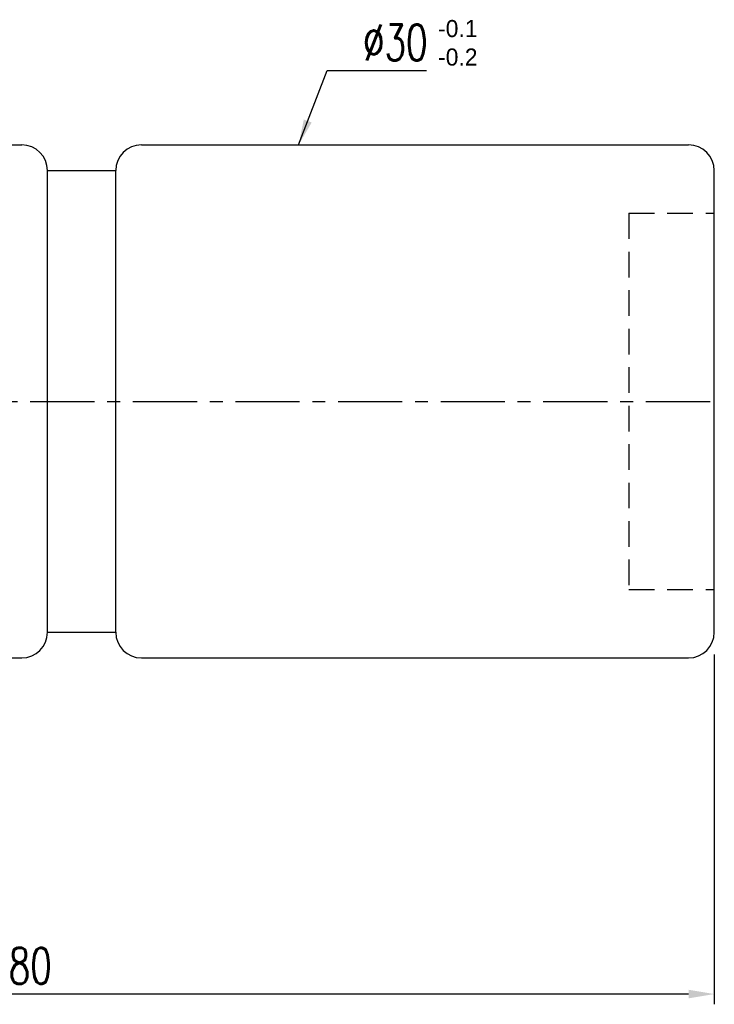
# Model space of a CAD drawing. Extents: x 15 to 593, y 42 to 145.
# Tile 59 of 59: x 152 to 192, y 66 to 124. Entities that reach past the tile are written whole.
import ezdxf

# ---------------------------------------------------------------- set-up
doc = ezdxf.new("R2010")
doc.units = 0
doc.header["$LTSCALE"] = 3
doc.header["$MEASUREMENT"] = 0
doc.header["$PDMODE"] = 1
doc.linetypes.add('CENTER', pattern=[2, 1.25, -0.25, 0.25, -0.25])
doc.linetypes.add('DASHED', pattern=[0.75, 0.5, -0.25])
doc.layers.get('DEFPOINTS').update_dxf_attribs({"linetype": 'CONTINUOUS'})
for name, color, linetype in [('CL', 1, 'CENTER'), ('DIM', 4, 'CONTINUOUS'), ('HID', 2, 'DASHED'), ('OUT', 3, 'CONTINUOUS')]:
    doc.layers.add(name, color=color, linetype=linetype)
doc.styles.add('DIM-7', font='SIMPLEX.shx', dxfattribs={"width": 0.7, "bigfont": 'chineset.shx'})
doc.dimstyles.new('CNS', dxfattribs={"dimtxt": 3.5, "dimasz": 2.5, "dimexe": 1, "dimexo": 1.5, "dimgap": 0.09, "dimtad": 0, "dimdsep": 46, "dimtxsty": 'DIM-7', "dimcen": 0.09, "dimclrd": 1, "dimclre": 1, "dimclrt": 4, "dimadec": 0, "dimazin": 0, "dimtfac": 1, "dimtix": 1, "dimtmove": 2, "dimatfit": 3, "dimfxl": 1, "dimtvp": 0.971429, "dimtolj": 1, "dimarcsym": 0})

# ---------------------------------------------------------------- blocks, each defined once
blk = doc.blocks.new('*D5')
at = {"layer": 'DEFPOINTS', "color": 0, "transparency": 16777216}
for p in [(192.235, 87.515), (112.235, 78.415), (112.235, 66.763)]:
    blk.add_point(p, dxfattribs=at)
at = {"layer": 'DIM', "color": 0, "lineweight": -2, "transparency": 16777216}
for p, q in [((192.235, 86.615), (192.235, 66.163)), ((112.235, 77.515), (112.235, 66.163)), ((190.735, 66.763), (113.735, 66.763))]:
    blk.add_line(p, q, dxfattribs=at)
at = {"layer": 'DIM', "color": 0, "transparency": 16777216}
for points in [[(113.735, 67.013), (113.735, 66.513), (112.235, 66.763)], [(190.735, 67.013), (190.735, 66.513), (192.235, 66.763)]]:
    blk.add_solid(points, dxfattribs=at)
at = {"layer": 'DIM', "color": 0, "transparency": 16777216, "insert": (152.235, 68.413), "char_height": 2.1, "attachment_point": 5, "style": 'DIM-7'}
blk.add_mtext('\\A1;80', dxfattribs=at)

msp = doc.modelspace()

# ---------------------------------------------------------------- linework, layer by layer
at = {"layer": 'CL', "color": 0}
msp.add_line((110.235, 101.415), (192.235, 101.415), dxfattribs=at)
at = {"layer": 'HID', "color": 0}
for p, q in [((187.235, 112.415), (187.235, 90.415)), ((187.235, 112.415), (192.235, 112.415)), ((187.235, 90.415), (192.235, 90.415))]:
    msp.add_line(p, q, dxfattribs=at)
at = {"layer": 'OUT', "color": 0}
for p, q in [((122.235, 116.415), (151.735, 116.415)), ((158.735, 116.415), (190.735, 116.415)), ((153.235, 87.915), (153.235, 114.915)), ((153.235, 114.915), (157.235, 114.915)), ((157.235, 87.915), (157.235, 114.915)), ((192.235, 87.915), (192.235, 114.915)), ((153.235, 87.915), (157.235, 87.915)), ((122.235, 86.415), (151.735, 86.415)), ((158.735, 86.415), (190.735, 86.415))]:
    msp.add_line(p, q, dxfattribs=at)
for centre, start, end in [((151.735, 114.915), 0, 90), ((158.735, 114.915), 90, 180), ((190.735, 114.915), 0, 90), ((151.735, 87.915), 270, 0), ((158.735, 87.915), 180, 270), ((190.735, 87.915), 270, 0)]:
    msp.add_arc(centre, 1.5, start, end, dxfattribs=at)

# ---------------------------------------------------------------- texts
at = {"layer": 'DIM', "color": 0}
for s, p in [('-0.1', (176.083, 122.72)), ('-0.2', (176.083, 121.053))]:
    msp.add_text(s, height=1, dxfattribs=at).set_placement(p)
at = {"layer": 'DIM', "color": 0, "insert": (171.687, 122.407), "char_height": 2.1, "attachment_point": 4, "style": 'DIM-7'}
msp.add_mtext('\\A1;%%C30', dxfattribs=at)

# ---------------------------------------------------------------- dimensions: what is measured, and where the dimension line sits
at = {"layer": 'DIM', "color": 0}
dim = msp.add_linear_dim(base=(112.235, 66.763), p1=(192.235, 87.515), p2=(112.235, 78.415), dimstyle='CNS', override={"dimscale": 0.6, "dimgap": 1, "dimtad": 1, "dimclrd": 0, "dimclre": 0, "dimclrt": 0, "dimtp": -0.1, "dimtm": 0.2, "dimtfac": 0.6, "dimtmove": 0}, dxfattribs=at)
dim.commit()
dim.dimension.update_dxf_attribs({"geometry": '*D5', "text_midpoint": (152.235, 68.413)})

# ---------------------------------------------------------------- leaders
at = {"layer": 'DIM', "color": 0, "annotation_type": 0, "has_hookline": 1, "hookline_direction": 0, "text_width": 3.71}
msp.add_leader([(167.925, 116.415), (169.587, 120.757), (171.087, 120.757)], dimstyle='CNS', override={"dimscale": 0.6, "dimgap": 1, "dimtad": 1, "dimclrd": 0, "dimclre": 0, "dimclrt": 0, "dimtp": -0.1, "dimtm": 0.2, "dimtfac": 0.6, "dimtmove": 0}, dxfattribs=at)

doc.saveas('drawing.dxf')
